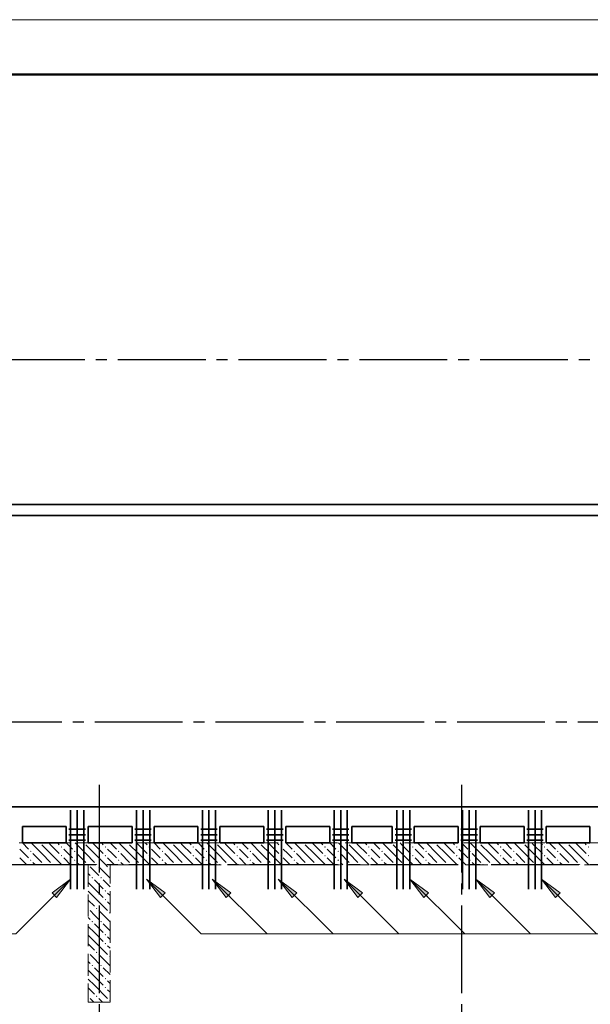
# Model space of a CAD drawing. Header units: millimetres. Extents: x 0 to 60308, y 0 to 42000.
# Tile 20 of 25: x 27516 to 32713, y 33030 to 42000. Entities that reach past the tile are written whole.
import ezdxf

# ---------------------------------------------------------------- set-up
doc = ezdxf.new("R2010")
doc.units = ezdxf.units.MM
doc.linetypes.add('______2', pattern=[270, 200, -70])
doc.linetypes.add('______5', pattern=[1100, 800, -100, 100, -100])
for name, color, linetype, lineweight in [('S1 Стержни арматуры фон', 7, 'Continuous', 25), ('Standard', 7, 'Continuous', 25), ('Оси', 40, '______5', 18), ('Позиционная метка номер позиции', 7, 'Continuous', 13), ('Поперечное армирование AW фон', 7, 'Continuous', 25)]:
    doc.layers.add(name, color=color, linetype=linetype, lineweight=lineweight)
doc.layers.add('ЖБ Перекрытие верхний уровень', color=7, linetype='Continuous', lineweight=25, true_color=0xe0e0ff)
doc.layers.add('ЖБ Стена верхний уровень', color=7, linetype='Continuous', lineweight=25, true_color=0x006e00)

msp = doc.modelspace()

# ---------------------------------------------------------------- hatches: boundary and pattern name
at = {"layer": 'ЖБ Стена верхний уровень', "linetype": 'Continuous', "lineweight": 18, "transparency": 33554687}
for points in [[(27700.3, 34500), (27696.9, 34496.6), (27693.6, 34500)], [(27890.5, 34463.1), (27896.9, 34469.6), (27903.4, 34463.1), (27896.9, 34456.6)], [(28100.3, 34500), (28096.9, 34496.6), (28093.6, 34500)], [(28290.5, 34463.1), (28296.9, 34469.6), (28303.4, 34463.1), (28296.9, 34456.6)], [(28500.3, 34500), (28496.9, 34496.6), (28493.6, 34500)], [(28690.5, 34463.1), (28696.9, 34469.6), (28703.4, 34463.1), (28696.9, 34456.6)], [(28900.3, 34500), (28896.9, 34496.6), (28893.6, 34500)], [(29090.5, 34463.1), (29096.9, 34469.6), (29103.4, 34463.1), (29096.9, 34456.6)], [(29300.3, 34500), (29296.9, 34496.6), (29293.6, 34500)], [(29490.5, 34463.1), (29496.9, 34469.6), (29503.4, 34463.1), (29496.9, 34456.6)], [(29700.3, 34500), (29696.9, 34496.6), (29693.6, 34500)], [(29890.5, 34463.1), (29896.9, 34469.6), (29903.4, 34463.1), (29896.9, 34456.6)], [(30100.3, 34500), (30096.9, 34496.6), (30093.6, 34500)], [(30290.5, 34463.1), (30296.9, 34469.6), (30303.4, 34463.1), (30296.9, 34456.6)], [(30500.3, 34500), (30496.9, 34496.6), (30493.6, 34500)], [(30690.5, 34463.1), (30696.9, 34469.6), (30703.4, 34463.1), (30696.9, 34456.6)], [(30900.3, 34500), (30896.9, 34496.6), (30893.6, 34500)], [(31090.5, 34463.1), (31096.9, 34469.6), (31103.4, 34463.1), (31096.9, 34456.6)], [(31300.3, 34500), (31296.9, 34496.6), (31293.6, 34500)], [(31490.5, 34463.1), (31496.9, 34469.6), (31503.4, 34463.1), (31496.9, 34456.6)], [(31700.3, 34500), (31696.9, 34496.6), (31693.6, 34500)], [(31890.5, 34463.1), (31896.9, 34469.6), (31903.4, 34463.1), (31896.9, 34456.6)], [(32100.3, 34500), (32096.9, 34496.6), (32093.6, 34500)], [(32290.5, 34463.1), (32296.9, 34469.6), (32303.4, 34463.1), (32296.9, 34456.6)], [(32500.3, 34500), (32496.9, 34496.6), (32493.6, 34500)], [(32690.5, 34463.1), (32696.9, 34469.6), (32703.4, 34463.1), (32696.9, 34456.6)], [(27610.4, 34423.1), (27616.9, 34429.6), (27623.4, 34423.1), (27616.9, 34416.6)], [(27890.5, 34383.1), (27896.9, 34389.6), (27903.4, 34383.1), (27896.9, 34376.6)], [(28010.4, 34423.1), (28016.9, 34429.6), (28023.4, 34423.1), (28016.9, 34416.6)], [(28290.5, 34383.1), (28296.9, 34389.6), (28303.4, 34383.1), (28296.9, 34376.6)], [(28410.4, 34423.1), (28416.9, 34429.6), (28423.4, 34423.1), (28416.9, 34416.6)], [(28690.5, 34383.1), (28696.9, 34389.6), (28703.4, 34383.1), (28696.9, 34376.6)], [(28810.4, 34423.1), (28816.9, 34429.6), (28823.4, 34423.1), (28816.9, 34416.6)], [(29090.5, 34383.1), (29096.9, 34389.6), (29103.4, 34383.1), (29096.9, 34376.6)], [(29210.4, 34423.1), (29216.9, 34429.6), (29223.4, 34423.1), (29216.9, 34416.6)], [(29490.5, 34383.1), (29496.9, 34389.6), (29503.4, 34383.1), (29496.9, 34376.6)], [(29610.4, 34423.1), (29616.9, 34429.6), (29623.4, 34423.1), (29616.9, 34416.6)], [(29890.5, 34383.1), (29896.9, 34389.6), (29903.4, 34383.1), (29896.9, 34376.6)], [(30010.4, 34423.1), (30016.9, 34429.6), (30023.4, 34423.1), (30016.9, 34416.6)], [(30290.5, 34383.1), (30296.9, 34389.6), (30303.4, 34383.1), (30296.9, 34376.6)], [(30410.4, 34423.1), (30416.9, 34429.6), (30423.4, 34423.1), (30416.9, 34416.6)], [(30690.5, 34383.1), (30696.9, 34389.6), (30703.4, 34383.1), (30696.9, 34376.6)], [(30810.4, 34423.1), (30816.9, 34429.6), (30823.4, 34423.1), (30816.9, 34416.6)], [(31090.5, 34383.1), (31096.9, 34389.6), (31103.4, 34383.1), (31096.9, 34376.6)], [(31210.4, 34423.1), (31216.9, 34429.6), (31223.4, 34423.1), (31216.9, 34416.6)], [(31490.5, 34383.1), (31496.9, 34389.6), (31503.4, 34383.1), (31496.9, 34376.6)], [(31610.4, 34423.1), (31616.9, 34429.6), (31623.4, 34423.1), (31616.9, 34416.6)], [(31890.5, 34383.1), (31896.9, 34389.6), (31903.4, 34383.1), (31896.9, 34376.6)], [(32010.4, 34423.1), (32016.9, 34429.6), (32023.4, 34423.1), (32016.9, 34416.6)], [(32290.5, 34383.1), (32296.9, 34389.6), (32303.4, 34383.1), (32296.9, 34376.6)], [(32410.4, 34423.1), (32416.9, 34429.6), (32423.4, 34423.1), (32416.9, 34416.6)], [(32690.5, 34383.1), (32696.9, 34389.6), (32703.4, 34383.1), (32696.9, 34376.6)], [(27610.4, 34343.1), (27616.9, 34349.6), (27623.4, 34343.1), (27616.9, 34336.6)], [(27730.5, 34303.1), (27737, 34309.6), (27743.5, 34303.1), (27740.3, 34300), (27733.6, 34300)], [(27810.4, 34303.1), (27816.9, 34309.6), (27823.4, 34303.1), (27820.3, 34300), (27813.6, 34300)], [(28010.4, 34343.1), (28016.9, 34349.6), (28023.4, 34343.1), (28016.9, 34336.6)], [(28130.5, 34303.1), (28137, 34309.6), (28143.5, 34303.1), (28140.3, 34300), (28133.6, 34300)], [(28140.3, 34300), (28140, 34299.7), (28140, 34300)], [(28210.4, 34303.1), (28216.9, 34309.6), (28223.4, 34303.1), (28220.3, 34300), (28213.6, 34300)], [(28220.3, 34300), (28216.9, 34296.6), (28213.6, 34300)], [(28330.5, 34263.1), (28337, 34269.6), (28340, 34266.6), (28340, 34259.7), (28337, 34256.6)], [(28410.4, 34343.1), (28416.9, 34349.6), (28423.4, 34343.1), (28416.9, 34336.6)], [(28530.5, 34303.1), (28537, 34309.6), (28543.5, 34303.1), (28540.3, 34300), (28533.6, 34300)], [(28610.4, 34303.1), (28616.9, 34309.6), (28623.4, 34303.1), (28620.3, 34300), (28613.6, 34300)], [(28810.4, 34343.1), (28816.9, 34349.6), (28823.4, 34343.1), (28816.9, 34336.6)], [(28930.5, 34303.1), (28937, 34309.6), (28943.5, 34303.1), (28940.3, 34300), (28933.6, 34300)], [(29010.4, 34303.1), (29016.9, 34309.6), (29023.4, 34303.1), (29020.3, 34300), (29013.6, 34300)], [(29210.4, 34343.1), (29216.9, 34349.6), (29223.4, 34343.1), (29216.9, 34336.6)], [(29330.5, 34303.1), (29337, 34309.6), (29343.5, 34303.1), (29340.3, 34300), (29333.6, 34300)], [(29410.4, 34303.1), (29416.9, 34309.6), (29423.4, 34303.1), (29420.3, 34300), (29413.6, 34300)], [(29610.4, 34343.1), (29616.9, 34349.6), (29623.4, 34343.1), (29616.9, 34336.6)], [(29730.5, 34303.1), (29737, 34309.6), (29743.5, 34303.1), (29740.3, 34300), (29733.6, 34300)], [(29810.4, 34303.1), (29816.9, 34309.6), (29823.4, 34303.1), (29820.3, 34300), (29813.6, 34300)], [(30010.4, 34343.1), (30016.9, 34349.6), (30023.4, 34343.1), (30016.9, 34336.6)], [(30130.5, 34303.1), (30137, 34309.6), (30143.5, 34303.1), (30140.3, 34300), (30133.6, 34300)], [(30210.4, 34303.1), (30216.9, 34309.6), (30223.4, 34303.1), (30220.3, 34300), (30213.6, 34300)], [(30410.4, 34343.1), (30416.9, 34349.6), (30423.4, 34343.1), (30416.9, 34336.6)], [(30530.5, 34303.1), (30537, 34309.6), (30543.5, 34303.1), (30540.3, 34300), (30533.6, 34300)], [(30610.4, 34303.1), (30616.9, 34309.6), (30623.4, 34303.1), (30620.3, 34300), (30613.6, 34300)], [(30810.4, 34343.1), (30816.9, 34349.6), (30823.4, 34343.1), (30816.9, 34336.6)], [(30930.5, 34303.1), (30937, 34309.6), (30943.5, 34303.1), (30940.3, 34300), (30933.6, 34300)], [(31010.4, 34303.1), (31016.9, 34309.6), (31023.4, 34303.1), (31020.3, 34300), (31013.6, 34300)], [(31210.4, 34343.1), (31216.9, 34349.6), (31223.4, 34343.1), (31216.9, 34336.6)], [(31330.5, 34303.1), (31337, 34309.6), (31343.5, 34303.1), (31340.3, 34300), (31333.6, 34300)], [(31410.4, 34303.1), (31416.9, 34309.6), (31423.4, 34303.1), (31420.3, 34300), (31413.6, 34300)], [(31610.4, 34343.1), (31616.9, 34349.6), (31623.4, 34343.1), (31616.9, 34336.6)], [(31730.5, 34303.1), (31737, 34309.6), (31743.5, 34303.1), (31740.3, 34300), (31733.6, 34300)], [(31810.4, 34303.1), (31816.9, 34309.6), (31823.4, 34303.1), (31820.3, 34300), (31813.6, 34300)], [(32010.4, 34343.1), (32016.9, 34349.6), (32023.4, 34343.1), (32016.9, 34336.6)], [(32130.5, 34303.1), (32137, 34309.6), (32143.5, 34303.1), (32140.3, 34300), (32133.6, 34300)], [(32210.4, 34303.1), (32216.9, 34309.6), (32223.4, 34303.1), (32220.3, 34300), (32213.6, 34300)], [(32410.4, 34343.1), (32416.9, 34349.6), (32423.4, 34343.1), (32416.9, 34336.6)], [(32530.5, 34303.1), (32537, 34309.6), (32543.5, 34303.1), (32540.3, 34300), (32533.6, 34300)], [(32610.4, 34303.1), (32616.9, 34309.6), (32623.4, 34303.1), (32620.3, 34300), (32613.6, 34300)], [(28170.5, 34183.1), (28177, 34189.6), (28183.5, 34183.1), (28177, 34176.6)], [(28250.5, 34183.1), (28257, 34189.6), (28263.5, 34183.1), (28257, 34176.6)], [(28290.5, 34063.1), (28296.9, 34069.6), (28303.4, 34063.1), (28296.9, 34056.6)], [(28210.4, 33903.1), (28216.9, 33909.6), (28223.4, 33903.1), (28216.9, 33896.6)], [(28290.5, 33983.1), (28296.9, 33989.6), (28303.4, 33983.1), (28296.9, 33976.6)], [(28140, 33906.6), (28143.5, 33903.1), (28140, 33899.7)], [(28330.5, 33863.1), (28337, 33869.6), (28340, 33866.6), (28340, 33859.7), (28337, 33856.6)], [(28170.5, 33783.1), (28177, 33789.6), (28183.5, 33783.1), (28177, 33776.6)], [(28250.5, 33783.1), (28257, 33789.6), (28263.5, 33783.1), (28257, 33776.6)], [(28290.5, 33663.1), (28296.9, 33669.6), (28303.4, 33663.1), (28296.9, 33656.6)], [(28290.5, 33583.1), (28296.9, 33589.6), (28303.4, 33583.1), (28296.9, 33576.6)], [(28140, 33506.6), (28143.5, 33503.1), (28140, 33499.7)], [(28210.4, 33503.1), (28216.9, 33509.6), (28223.4, 33503.1), (28216.9, 33496.6)], [(28330.5, 33463.1), (28337, 33469.6), (28340, 33466.6), (28340, 33459.7), (28337, 33456.6)], [(28170.5, 33383.1), (28177, 33389.6), (28183.5, 33383.1), (28177, 33376.6)], [(28250.5, 33383.1), (28257, 33389.6), (28263.5, 33383.1), (28257, 33376.6)], [(28290.5, 33263.1), (28296.9, 33269.6), (28303.4, 33263.1), (28296.9, 33256.6)], [(28290.5, 33183.1), (28296.9, 33189.6), (28303.4, 33183.1), (28296.9, 33176.6)], [(28140, 33106.6), (28143.5, 33103.1), (28140, 33099.7)], [(28210.4, 33103.1), (28216.9, 33109.6), (28223.4, 33103.1), (28216.9, 33096.6)], [(28330.5, 33063.1), (28337, 33069.6), (28340, 33066.6), (28340, 33059.7), (28337, 33056.6)]]:
    msp.add_hatch(color=7, dxfattribs=at).paths.add_polyline_path(points, flags=16)
at = {"layer": 'Позиционная метка номер позиции', "linetype": 'Continuous', "lineweight": 13, "transparency": 33554687}
for points in [[(27810.3, 34044), (27980, 34171.3), (27852.7, 34001.6)], [(28797.3, 34001.6), (28670, 34171.3), (28839.7, 34044)], [(29397.3, 34001.6), (29270, 34171.3), (29439.7, 34044)], [(29997.3, 34001.6), (29870, 34171.3), (30039.7, 34044)], [(30597.3, 34001.6), (30470, 34171.3), (30639.7, 34044)], [(31197.3, 34001.6), (31070, 34171.3), (31239.7, 34044)], [(31797.3, 34001.6), (31670, 34171.3), (31839.7, 34044)], [(32397.3, 34001.6), (32270, 34171.3), (32439.7, 34044)]]:
    msp.add_hatch(color=7, dxfattribs=at).paths.add_polyline_path(points, flags=16)

# ---------------------------------------------------------------- linework, layer by layer
at = {"layer": 'S1 Стержни арматуры фон', "color": 7, "linetype": 'Continuous', "lineweight": 35, "transparency": 33554687}
for p, q in [((27980, 34800), (27980, 34080)), ((28040, 34800), (28040, 34080)), ((28100, 34800), (28100, 34080)), ((28580, 34800), (28580, 34080)), ((28640, 34800), (28640, 34080)), ((28700, 34800), (28700, 34080)), ((29180, 34800), (29180, 34080)), ((29240, 34800), (29240, 34080)), ((29300, 34800), (29300, 34080)), ((29780, 34800), (29780, 34080)), ((29840, 34800), (29840, 34080)), ((29900, 34800), (29900, 34080)), ((30380, 34800), (30380, 34080)), ((30440, 34800), (30440, 34080)), ((30500, 34800), (30500, 34080)), ((30950, 34800), (30950, 34080)), ((31010, 34800), (31010, 34080)), ((31070, 34800), (31070, 34080)), ((31550, 34800), (31550, 34080)), ((31610, 34800), (31610, 34080)), ((31670, 34800), (31670, 34080)), ((32150, 34800), (32150, 34080)), ((32210, 34800), (32210, 34080)), ((32270, 34800), (32270, 34080))]:
    msp.add_line(p, q, dxfattribs=at)
at = {"layer": 'Standard', "color": 7, "linetype": 'Continuous', "lineweight": 13, "transparency": 33554687}
msp.add_lwpolyline([(0, 0), (59400, 0), (59400, 42000), (0, 42000), (0, 0)], close=True, dxfattribs=at)
at = {"layer": 'Standard', "color": 7, "linetype": 'Continuous', "lineweight": 50, "transparency": 33554687}
msp.add_lwpolyline([(2000, 41500), (58900, 41500), (58900, 500), (2000, 500), (2000, 41500)], close=True, dxfattribs=at)
at = {"layer": 'Standard', "color": 254, "linetype": 'Continuous', "lineweight": 35, "true_color": 0xc4c4ff, "transparency": 33554687}
for points in [[(6925, 19700), (49880, 19700), (49880, 37584), (6925, 37584), (6925, 19700)], [(7025, 19800), (49780, 19800), (49780, 37484), (7025, 37484), (7025, 19800)]]:
    msp.add_lwpolyline(points, dxfattribs=at)
at = {"layer": 'ЖБ Перекрытие верхний уровень', "color": 7, "linetype": 'Continuous', "lineweight": 35, "transparency": 33554687}
for p, q in [((28240, 34830), (22060, 34830)), ((34420, 34830), (28240, 34830)), ((27540, 34500), (27540, 34650)), ((27540, 34650), (27940, 34650)), ((27940, 34650), (27940, 34500)), ((28140, 34500), (28140, 34650)), ((28140, 34650), (28240, 34650)), ((28240, 34650), (28540, 34650)), ((28540, 34650), (28540, 34500)), ((28740, 34650), (29140, 34650)), ((28740, 34500), (28740, 34650)), ((29140, 34650), (29140, 34500)), ((29340, 34500), (29340, 34650)), ((29340, 34650), (29740, 34650)), ((29740, 34650), (29740, 34500)), ((29940, 34500), (29940, 34650)), ((29940, 34650), (30340, 34650)), ((30340, 34650), (30340, 34500)), ((30540, 34500), (30540, 34650)), ((30540, 34650), (30910, 34650)), ((30910, 34650), (30910, 34500)), ((31110, 34650), (31510, 34650)), ((31110, 34500), (31110, 34650)), ((31510, 34650), (31510, 34500)), ((31710, 34650), (32110, 34650)), ((31710, 34500), (31710, 34650)), ((32110, 34650), (32110, 34500)), ((32310, 34650), (32710, 34650)), ((32310, 34500), (32310, 34650)), ((32710, 34650), (32710, 34500)), ((27940, 34500), (27540, 34500)), ((28240, 34500), (28140, 34500)), ((28540, 34500), (28240, 34500)), ((29140, 34500), (28740, 34500)), ((29740, 34500), (29340, 34500)), ((30340, 34500), (29940, 34500)), ((30910, 34500), (30540, 34500)), ((31510, 34500), (31110, 34500)), ((32110, 34500), (31710, 34500)), ((32710, 34500), (32310, 34500))]:
    msp.add_line(p, q, dxfattribs=at)
at = {"layer": 'ЖБ Стена верхний уровень', "color": 251, "linetype": '______2', "lineweight": 13, "true_color": 0x656565, "transparency": 33554687}
for p, q in [((34730, 34500), (21750, 34500)), ((21730, 34300), (28140, 34300)), ((28140, 34300), (28140, 33050)), ((28340, 33050), (28340, 34300)), ((28340, 34300), (34750, 34300)), ((28140, 33050), (28340, 33050))]:
    msp.add_line(p, q, dxfattribs=at)
at = {"layer": 'ЖБ Стена верхний уровень', "color": 9, "linetype": 'Continuous', "lineweight": 18, "true_color": 0xc7c7c7, "transparency": 33554687}
for p, q in [((27540.1, 34500), (27596.9, 34443.1)), ((27716.9, 34403.1), (27620.1, 34500)), ((27716.9, 34483.1), (27796.9, 34403.1)), ((27796.9, 34483.1), (27780.1, 34500)), ((27796.9, 34483.1), (27877, 34403.1)), ((27860.1, 34500), (27877, 34483.1)), ((27940.1, 34500), (27996.9, 34443.1)), ((28116.9, 34403.1), (28020.1, 34500)), ((28116.9, 34483.1), (28196.9, 34403.1)), ((28196.9, 34483.1), (28180.1, 34500)), ((28196.9, 34483.1), (28277, 34403.1)), ((28260.1, 34500), (28277, 34483.1)), ((28340.1, 34500), (28396.9, 34443.1)), ((28516.9, 34403.1), (28420.1, 34500)), ((28516.9, 34483.1), (28596.9, 34403.1)), ((28596.9, 34483.1), (28580.1, 34500)), ((28596.9, 34483.1), (28677, 34403.1)), ((28660.1, 34500), (28677, 34483.1)), ((28740.1, 34500), (28796.9, 34443.1)), ((28916.9, 34403.1), (28820.1, 34500)), ((28916.9, 34483.1), (28996.9, 34403.1)), ((28996.9, 34483.1), (28980.1, 34500)), ((28996.9, 34483.1), (29077, 34403.1)), ((29060.1, 34500), (29077, 34483.1)), ((29140.1, 34500), (29196.9, 34443.1)), ((29316.9, 34403.1), (29220.1, 34500)), ((29316.9, 34483.1), (29396.9, 34403.1)), ((29396.9, 34483.1), (29380.1, 34500)), ((29396.9, 34483.1), (29477, 34403.1)), ((29460.1, 34500), (29477, 34483.1)), ((29540.1, 34500), (29596.9, 34443.1)), ((29716.9, 34403.1), (29620.1, 34500)), ((29716.9, 34483.1), (29796.9, 34403.1)), ((29796.9, 34483.1), (29780.1, 34500)), ((29796.9, 34483.1), (29877, 34403.1)), ((29860.1, 34500), (29877, 34483.1)), ((29940.1, 34500), (29996.9, 34443.1)), ((30116.9, 34403.1), (30020.1, 34500)), ((30116.9, 34483.1), (30196.9, 34403.1)), ((30196.9, 34483.1), (30180.1, 34500)), ((30196.9, 34483.1), (30277, 34403.1)), ((30260.1, 34500), (30277, 34483.1)), ((30340.1, 34500), (30396.9, 34443.1)), ((30516.9, 34403.1), (30420.1, 34500)), ((30516.9, 34483.1), (30596.9, 34403.1)), ((30596.9, 34483.1), (30580.1, 34500)), ((30596.9, 34483.1), (30677, 34403.1)), ((30660.1, 34500), (30677, 34483.1)), ((30740.1, 34500), (30796.9, 34443.1)), ((30916.9, 34403.1), (30820.1, 34500)), ((30916.9, 34483.1), (30996.9, 34403.1)), ((30996.9, 34483.1), (30980.1, 34500)), ((30996.9, 34483.1), (31077, 34403.1)), ((31060.1, 34500), (31077, 34483.1)), ((31140.1, 34500), (31196.9, 34443.1)), ((31316.9, 34403.1), (31220.1, 34500)), ((31316.9, 34483.1), (31396.9, 34403.1)), ((31396.9, 34483.1), (31380.1, 34500)), ((31396.9, 34483.1), (31477, 34403.1)), ((31460.1, 34500), (31477, 34483.1)), ((31540.1, 34500), (31596.9, 34443.1)), ((31716.9, 34403.1), (31620.1, 34500)), ((31716.9, 34483.1), (31796.9, 34403.1)), ((31796.9, 34483.1), (31780.1, 34500)), ((31796.9, 34483.1), (31877, 34403.1)), ((31860.1, 34500), (31877, 34483.1)), ((31940.1, 34500), (31996.9, 34443.1)), ((32116.9, 34403.1), (32020.1, 34500)), ((32116.9, 34483.1), (32196.9, 34403.1)), ((32196.9, 34483.1), (32180.1, 34500)), ((32196.9, 34483.1), (32277, 34403.1)), ((32260.1, 34500), (32277, 34483.1)), ((32340.1, 34500), (32396.9, 34443.1)), ((32516.9, 34403.1), (32420.1, 34500)), ((32516.9, 34483.1), (32596.9, 34403.1)), ((32596.9, 34483.1), (32580.1, 34500)), ((32596.9, 34483.1), (32677, 34403.1)), ((32660.1, 34500), (32677, 34483.1)), ((27557, 34403.1), (27516.9, 34443.1)), ((27516.9, 34363.1), (27580.1, 34300)), ((27596.9, 34363.1), (27557, 34403.1)), ((27637, 34403.1), (27716.9, 34323.1)), ((27716.9, 34403.1), (27796.9, 34323.1)), ((27796.9, 34403.1), (27900.1, 34300)), ((27957, 34403.1), (27916.9, 34443.1)), ((27916.9, 34363.1), (27980.1, 34300)), ((27996.9, 34363.1), (27957, 34403.1)), ((28037, 34403.1), (28116.9, 34323.1)), ((28116.9, 34403.1), (28196.9, 34323.1)), ((28196.9, 34403.1), (28300.1, 34300)), ((28357, 34403.1), (28316.9, 34443.1)), ((28316.9, 34363.1), (28380.1, 34300)), ((28396.9, 34363.1), (28357, 34403.1)), ((28437, 34403.1), (28516.9, 34323.1)), ((28516.9, 34403.1), (28596.9, 34323.1)), ((28596.9, 34403.1), (28700.1, 34300)), ((28757, 34403.1), (28716.9, 34443.1)), ((28716.9, 34363.1), (28780.1, 34300)), ((28796.9, 34363.1), (28757, 34403.1)), ((28837, 34403.1), (28916.9, 34323.1)), ((28916.9, 34403.1), (28996.9, 34323.1)), ((28996.9, 34403.1), (29100.1, 34300)), ((29157, 34403.1), (29116.9, 34443.1)), ((29116.9, 34363.1), (29180.1, 34300)), ((29196.9, 34363.1), (29157, 34403.1)), ((29237, 34403.1), (29316.9, 34323.1)), ((29316.9, 34403.1), (29396.9, 34323.1)), ((29396.9, 34403.1), (29500.1, 34300)), ((29557, 34403.1), (29516.9, 34443.1)), ((29516.9, 34363.1), (29580.1, 34300)), ((29596.9, 34363.1), (29557, 34403.1)), ((29637, 34403.1), (29716.9, 34323.1)), ((29716.9, 34403.1), (29796.9, 34323.1)), ((29796.9, 34403.1), (29900.1, 34300)), ((29957, 34403.1), (29916.9, 34443.1)), ((29916.9, 34363.1), (29980.1, 34300)), ((29996.9, 34363.1), (29957, 34403.1)), ((30037, 34403.1), (30116.9, 34323.1)), ((30116.9, 34403.1), (30196.9, 34323.1)), ((30196.9, 34403.1), (30300.1, 34300)), ((30357, 34403.1), (30316.9, 34443.1)), ((30316.9, 34363.1), (30380.1, 34300)), ((30396.9, 34363.1), (30357, 34403.1)), ((30437, 34403.1), (30516.9, 34323.1)), ((30516.9, 34403.1), (30596.9, 34323.1)), ((30596.9, 34403.1), (30700.1, 34300)), ((30757, 34403.1), (30716.9, 34443.1)), ((30716.9, 34363.1), (30780.1, 34300)), ((30796.9, 34363.1), (30757, 34403.1)), ((30837, 34403.1), (30916.9, 34323.1)), ((30916.9, 34403.1), (30996.9, 34323.1)), ((30996.9, 34403.1), (31100.1, 34300)), ((31157, 34403.1), (31116.9, 34443.1)), ((31116.9, 34363.1), (31180.1, 34300)), ((31196.9, 34363.1), (31157, 34403.1)), ((31237, 34403.1), (31316.9, 34323.1)), ((31316.9, 34403.1), (31396.9, 34323.1)), ((31396.9, 34403.1), (31500.1, 34300)), ((31557, 34403.1), (31516.9, 34443.1)), ((31516.9, 34363.1), (31580.1, 34300)), ((31596.9, 34363.1), (31557, 34403.1)), ((31637, 34403.1), (31716.9, 34323.1)), ((31716.9, 34403.1), (31796.9, 34323.1)), ((31796.9, 34403.1), (31900.1, 34300)), ((31957, 34403.1), (31916.9, 34443.1)), ((31916.9, 34363.1), (31980.1, 34300)), ((31996.9, 34363.1), (31957, 34403.1)), ((32037, 34403.1), (32116.9, 34323.1)), ((32116.9, 34403.1), (32196.9, 34323.1)), ((32196.9, 34403.1), (32300.1, 34300)), ((32357, 34403.1), (32316.9, 34443.1)), ((32316.9, 34363.1), (32380.1, 34300)), ((32396.9, 34363.1), (32357, 34403.1)), ((32437, 34403.1), (32516.9, 34323.1)), ((32516.9, 34403.1), (32596.9, 34323.1)), ((32596.9, 34403.1), (32700.1, 34300)), ((27637, 34323.1), (27660.1, 34300)), ((28037, 34323.1), (28060.1, 34300)), ((28196.9, 34243.1), (28157, 34283.1)), ((28237, 34283.1), (28340, 34180.1)), ((28300.1, 34300), (28316.9, 34283.1)), ((28437, 34323.1), (28460.1, 34300)), ((28837, 34323.1), (28860.1, 34300)), ((29237, 34323.1), (29260.1, 34300)), ((29637, 34323.1), (29660.1, 34300)), ((30037, 34323.1), (30060.1, 34300)), ((30437, 34323.1), (30460.1, 34300)), ((30837, 34323.1), (30860.1, 34300)), ((31237, 34323.1), (31260.1, 34300)), ((31637, 34323.1), (31660.1, 34300)), ((32037, 34323.1), (32060.1, 34300)), ((32437, 34323.1), (32460.1, 34300)), ((28140, 34220.1), (28157, 34203.1)), ((28237, 34203.1), (28196.9, 34243.1)), ((28196.9, 34083.1), (28140, 34140.1)), ((28196.9, 34163.1), (28277, 34083.1)), ((28277, 34163.1), (28340, 34100.1)), ((28140, 34060.1), (28196.9, 34003.1)), ((28196.9, 34083.1), (28277, 34003.1)), ((28196.9, 34003.1), (28316.9, 33883.1)), ((28340, 34020.1), (28316.9, 34043.1)), ((28140, 33980.1), (28196.9, 33923.1)), ((28316.9, 33963.1), (28340, 33940.1)), ((28140, 33820.1), (28157, 33803.1)), ((28196.9, 33843.1), (28157, 33883.1)), ((28237, 33803.1), (28196.9, 33843.1)), ((28237, 33883.1), (28340, 33780.1)), ((28196.9, 33683.1), (28140, 33740.1)), ((28196.9, 33763.1), (28277, 33683.1)), ((28277, 33763.1), (28340, 33700.1)), ((28140, 33660.1), (28196.9, 33603.1)), ((28196.9, 33683.1), (28277, 33603.1)), ((28340, 33620.1), (28316.9, 33643.1)), ((28140, 33580.1), (28196.9, 33523.1)), ((28196.9, 33603.1), (28316.9, 33483.1)), ((28316.9, 33563.1), (28340, 33540.1)), ((28196.9, 33443.1), (28157, 33483.1)), ((28237, 33483.1), (28340, 33380.1)), ((28140, 33420.1), (28157, 33403.1)), ((28237, 33403.1), (28196.9, 33443.1)), ((28196.9, 33283.1), (28140, 33340.1)), ((28196.9, 33363.1), (28277, 33283.1)), ((28196.9, 33283.1), (28277, 33203.1)), ((28277, 33363.1), (28340, 33300.1)), ((28140, 33260.1), (28196.9, 33203.1)), ((28196.9, 33203.1), (28316.9, 33083.1)), ((28340, 33220.1), (28316.9, 33243.1)), ((28140, 33180.1), (28196.9, 33123.1)), ((28316.9, 33163.1), (28340, 33140.1)), ((28190.1, 33050), (28157, 33083.1)), ((28237, 33083.1), (28270.1, 33050))]:
    msp.add_line(p, q, dxfattribs=at)
at = {"layer": 'Оси', "color": 8, "linetype": '______5', "lineweight": -3, "transparency": 33554687}
for p, q in [((43510, 38900), (4600, 38900)), ((43300, 35600), (4600, 35600)), ((28240, 35030), (28240, 16970)), ((31540, 35030), (31540, 16970)), ((50210, 34300), (4600, 34300)), ((50210, 34300), (4600, 34300))]:
    msp.add_line(p, q, dxfattribs=at)
at = {"layer": 'Позиционная метка номер позиции', "color": 7, "linetype": 'Continuous', "lineweight": 13, "transparency": 33554687}
for p, q in [((27810.3, 34044), (27980, 34171.3)), ((27980, 34171.3), (27852.7, 34001.6)), ((27980, 34171.3), (27980, 34171.3)), ((27980, 34171.3), (27980, 34171.3)), ((27980, 34171.3), (27980, 34171.3)), ((28670, 34171.3), (28670, 34171.3)), ((28670, 34171.3), (28670, 34171.3)), ((28670, 34171.3), (28670, 34171.3)), ((28670, 34171.3), (28839.7, 34044)), ((28797.3, 34001.6), (28670, 34171.3)), ((29270, 34171.3), (29770, 33671.3)), ((29270, 34171.3), (29270, 34171.3)), ((29270, 34171.3), (29270, 34171.3)), ((29270, 34171.3), (29270, 34171.3)), ((29270, 34171.3), (29439.7, 34044)), ((29397.3, 34001.6), (29270, 34171.3)), ((29870, 34171.3), (30370, 33671.3)), ((29870, 34171.3), (29870, 34171.3)), ((29870, 34171.3), (29870, 34171.3)), ((29870, 34171.3), (29870, 34171.3)), ((29870, 34171.3), (30039.7, 34044)), ((29997.3, 34001.6), (29870, 34171.3)), ((30470, 34171.3), (30970, 33671.3)), ((30470, 34171.3), (30470, 34171.3)), ((30470, 34171.3), (30470, 34171.3)), ((30470, 34171.3), (30470, 34171.3)), ((30470, 34171.3), (30639.7, 34044)), ((30597.3, 34001.6), (30470, 34171.3)), ((31070, 34171.3), (31570, 33671.3)), ((31070, 34171.3), (31070, 34171.3)), ((31070, 34171.3), (31070, 34171.3)), ((31070, 34171.3), (31070, 34171.3)), ((31070, 34171.3), (31239.7, 34044)), ((31197.3, 34001.6), (31070, 34171.3)), ((31670, 34171.3), (32170, 33671.3)), ((31670, 34171.3), (31670, 34171.3)), ((31670, 34171.3), (31670, 34171.3)), ((31670, 34171.3), (31670, 34171.3)), ((31670, 34171.3), (31839.7, 34044)), ((31797.3, 34001.6), (31670, 34171.3)), ((32270, 34171.3), (32770, 33671.3)), ((32270, 34171.3), (32270, 34171.3)), ((32270, 34171.3), (32270, 34171.3)), ((32270, 34171.3), (32270, 34171.3)), ((32270, 34171.3), (32439.7, 34044)), ((32397.3, 34001.6), (32270, 34171.3)), ((27852.7, 34001.6), (27810.3, 34044)), ((27831.5, 34022.8), (27820.9, 34012.2)), ((28839.7, 34044), (28797.3, 34001.6)), ((28818.5, 34022.8), (28829.1, 34012.2)), ((29439.7, 34044), (29397.3, 34001.6)), ((29418.5, 34022.8), (29429.1, 34012.2)), ((30039.7, 34044), (29997.3, 34001.6)), ((30018.5, 34022.8), (30029.1, 34012.2)), ((30639.7, 34044), (30597.3, 34001.6)), ((30618.5, 34022.8), (30629.1, 34012.2)), ((31239.7, 34044), (31197.3, 34001.6)), ((31218.5, 34022.8), (31229.1, 34012.2)), ((31839.7, 34044), (31797.3, 34001.6)), ((31818.5, 34022.8), (31829.1, 34012.2)), ((32439.7, 34044), (32397.3, 34001.6)), ((32418.5, 34022.8), (32429.1, 34012.2))]:
    msp.add_line(p, q, dxfattribs=at)
for points in [[(27980, 34171.3), (27480, 33671.3), (21193.5, 33671.3)], [(28670, 34171.3), (29170, 33671.3), (35316.5, 33671.3)]]:
    msp.add_lwpolyline(points, dxfattribs=at)
at = {"layer": 'Поперечное армирование AW фон', "color": 7, "linetype": 'Continuous', "lineweight": 35, "transparency": 33554687}
for p, q in [((28115, 34625), (27965, 34625)), ((28715, 34625), (28565, 34625)), ((29315, 34625), (29165, 34625)), ((29915, 34625), (29765, 34625)), ((30515, 34625), (30365, 34625)), ((31085, 34625), (30935, 34625)), ((31685, 34625), (31535, 34625)), ((32285, 34625), (32135, 34625)), ((28115, 34575), (27965, 34575)), ((28715, 34575), (28565, 34575)), ((29315, 34575), (29165, 34575)), ((29915, 34575), (29765, 34575)), ((30515, 34575), (30365, 34575)), ((31085, 34575), (30935, 34575)), ((31685, 34575), (31535, 34575)), ((32285, 34575), (32135, 34575)), ((28115, 34525), (27965, 34525)), ((28715, 34525), (28565, 34525)), ((29315, 34525), (29165, 34525)), ((29915, 34525), (29765, 34525)), ((30515, 34525), (30365, 34525)), ((31085, 34525), (30935, 34525)), ((31685, 34525), (31535, 34525)), ((32285, 34525), (32135, 34525))]:
    msp.add_line(p, q, dxfattribs=at)

doc.saveas('drawing.dxf')
